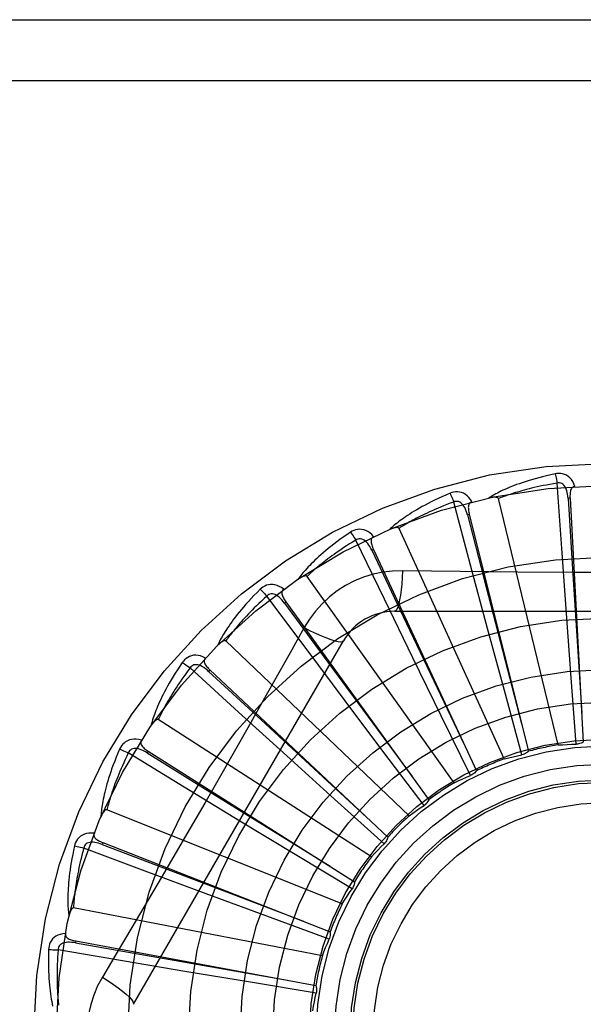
# Model space of a CAD drawing. Header units: inches. Extents: x 0 to 262, y 0 to 169.
# Tile 86 of 256: x 113.633 to 113.911, y 54.115 to 54.601. Entities that reach past the tile are written whole.
import ezdxf

# ---------------------------------------------------------------- set-up
doc = ezdxf.new("R2010")
doc.units = ezdxf.units.IN
doc.header["$LTSCALE"] = 14.3846153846
doc.header["$MEASUREMENT"] = 0
doc.linetypes.add('HIDDEN', pattern=[0.2, 0.1, -0.1])
doc.layers.add('RIGHTHAND_DOOR_ASSEMBLY', color=7, linetype='CONTINUOUS')

msp = doc.modelspace()

# ---------------------------------------------------------------- linework, layer by layer
at = {"layer": 'RIGHTHAND_DOOR_ASSEMBLY', "color": 8, "linetype": 'HIDDEN'}
for p, q in [((113.437416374, 54.6005363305), (114.499416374, 54.6005363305)), ((113.437416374, 54.5705363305), (114.529416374, 54.5705363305)), ((113.899869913, 54.33985910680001), (113.8976088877, 54.37207599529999)), ((113.8549581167, 54.3315511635), (113.8466408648, 54.362757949)), ((113.8981226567, 54.2429752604), (113.8686601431, 54.3644213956)), ((113.9039934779, 54.3645874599), (113.9030353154, 54.3645348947)), ((113.9039934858, 54.3645873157), (113.9105304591, 54.2444131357)), ((113.8543272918, 54.3566130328), (113.8533963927, 54.3563800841)), ((113.8543273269, 54.35661289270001), (113.8834892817, 54.2398475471)), ((113.8715778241, 54.23608746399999), (113.8196639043, 54.34976309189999)), ((113.8124302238, 54.31489374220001), (113.7983573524, 54.3439625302)), ((113.8070678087, 54.3393833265), (113.806197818, 54.3389784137)), ((113.8070678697, 54.33938319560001), (113.8578008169, 54.23024688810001)), ((113.9021825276, 54.3077561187), (113.899869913, 54.33985910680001)), ((113.8633044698, 54.3004659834), (113.8549581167, 54.3315511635)), ((113.9067262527, 54.3280816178), (113.8782565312, 54.32823873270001)), ((113.8468162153, 54.2243004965), (113.7743271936, 54.3260970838)), ((113.7738233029, 54.29048888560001), (113.7545034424, 54.3163690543)), ((113.7639231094, 54.3135210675), (113.7631454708, 54.31295882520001)), ((113.763923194, 54.3135209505), (113.8343935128, 54.2159581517)), ((113.8265086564, 54.2859498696), (113.8124302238, 54.31489374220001)), ((113.8174744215, 54.3088697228), (114.0243583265, 54.3088697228)), ((113.9045290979, 54.2760494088), (113.9021825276, 54.3077561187)), ((113.7728850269, 54.3008471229), (113.7659820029, 54.2884719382)), ((113.8716091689, 54.2697763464), (113.8633044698, 54.3004659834)), ((113.6887733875, 54.115119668), (113.7922153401, 54.2942863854)), ((113.8247327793, 54.2080403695), (113.7342885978, 54.29427872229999)), ((113.7931249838, 54.2647324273), (113.7738233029, 54.29048888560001)), ((113.8404713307, 54.25738650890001), (113.8265086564, 54.2859498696)), ((113.7405327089, 54.2592186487), (113.7166641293, 54.2809748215)), ((113.7264525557, 54.27996098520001), (113.7257953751, 54.2792617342)), ((113.7264526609, 54.2799608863), (113.8141133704, 54.1974977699)), ((113.9070094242, 54.2433487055), (113.9045290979, 54.2760494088)), ((113.8802333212, 54.23813599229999), (113.8716091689, 54.2697763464)), ((113.812240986, 54.2393276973), (113.7931249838, 54.2647324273)), ((113.806125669, 54.18789476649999), (113.7009952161, 54.255458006)), ((113.7643600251, 54.2375805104), (113.7405327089, 54.2592186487)), ((113.8549276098, 54.2279500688), (113.8404713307, 54.25738650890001)), ((113.7137616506, 54.2222132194), (113.6862070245, 54.23905907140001)), ((113.6960104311, 54.2399160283), (113.6954974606, 54.2391050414)), ((113.6960105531, 54.2399159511), (113.7976933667, 54.17553294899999)), ((113.787938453, 54.2162526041), (113.7643600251, 54.2375805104)), ((113.8320069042, 54.2131590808), (113.812240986, 54.2393276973)), ((113.7412534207, 54.2054754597), (113.7137616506, 54.2222132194)), ((113.8122996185, 54.1942976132), (113.787938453, 54.2162526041)), ((113.7916673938, 54.164591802), (113.6756503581, 54.2110380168)), ((113.716761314, 54.2020199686), (113.7023903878, 54.177443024)), ((113.7684420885, 54.1889952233), (113.7412534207, 54.2054754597)), ((113.6944777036, 54.1808100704), (113.6642329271, 54.1921367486)), ((113.6736969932, 54.194833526), (113.6733467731, 54.19394011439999)), ((113.6736971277, 54.1948334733), (113.7857269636, 54.1508575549)), ((113.7965180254, 54.1720473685), (113.7684420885, 54.1889952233)), ((113.7246403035, 54.1695776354), (113.6944777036, 54.1808100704)), ((113.7544565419, 54.1585407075), (113.7246403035, 54.1695776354)), ((113.7818805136, 54.1389737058), (113.6591700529, 54.16262420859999)), ((113.7852325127, 54.14721252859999), (113.7544565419, 54.1585407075)), ((113.6603187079, 54.1463428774), (113.660143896, 54.1453993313)), ((113.6603188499, 54.14634285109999), (113.7786466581, 54.1243634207)), ((113.6833778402, 54.1365056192), (113.6515360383, 54.141903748)), ((113.715121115, 54.1311844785), (113.6833778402, 54.1365056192)), ((113.7464872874, 54.1259897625), (113.715121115, 54.1311844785)), ((113.7788509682, 54.12069068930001), (113.7464872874, 54.1259897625))]:
    msp.add_line(p, q, dxfattribs=at)
for points in [[(113.8966659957, 54.3766529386), (113.8944868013, 54.3761850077), (113.8924071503, 54.3757084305), (113.8904286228, 54.37522657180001), (113.8885448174, 54.3747403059), (113.8867512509, 54.37425053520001), (113.885043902, 54.3737587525), (113.8834185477, 54.3732658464), (113.881871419, 54.3727732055), (113.880398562, 54.37228173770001), (113.8789963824, 54.3717927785), (113.8776611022, 54.3713072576), (113.8763893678, 54.3708265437), (113.8751772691, 54.37035219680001), (113.8740227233, 54.3698839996), (113.8729228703, 54.3694222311), (113.8718763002, 54.3689662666), (113.8708813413, 54.3685152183), (113.8699361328, 54.3680694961), (113.8690390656, 54.3676287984), (113.8681878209, 54.3671939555), (113.867380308, 54.3667653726), (113.8666142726, 54.36634376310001), (113.8658874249, 54.3659303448), (113.8651978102, 54.3655238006), (113.8645425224, 54.3651227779), (113.8639222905, 54.3647282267)], [(113.9064116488, 54.3704164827), (113.9059238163, 54.37168414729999), (113.9053524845, 54.3728110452), (113.904694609, 54.37380494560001), (113.903957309, 54.3746561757), (113.903143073, 54.3753647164), (113.902263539, 54.37592968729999), (113.9013206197, 54.3763500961), (113.9003470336, 54.3766371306), (113.8993675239, 54.3767910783), (113.8984095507, 54.3768361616), (113.8975131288, 54.37679129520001), (113.8966659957, 54.3766529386)], [(113.8966659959, 54.3766529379), (113.8968191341, 54.3760523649), (113.8969791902, 54.3753636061), (113.8971405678, 54.3746101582), (113.8973012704, 54.3738012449), (113.8974592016, 54.3729463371), (113.8976086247, 54.3720759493)], [(113.8976088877, 54.37207599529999), (113.8957847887, 54.371765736), (113.8940365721, 54.3714525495), (113.8923658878, 54.3711360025), (113.8907677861, 54.37081739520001), (113.8892388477, 54.3704976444), (113.8877761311, 54.3701774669), (113.8863764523, 54.3698576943), (113.8850371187, 54.3695388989), (113.8837551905, 54.3692217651), (113.8825282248, 54.36890678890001), (113.8813535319, 54.36859453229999), (113.8802289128, 54.3682854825), (113.8791519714, 54.36798020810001), (113.8781206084, 54.36767902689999), (113.8771325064, 54.3673824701), (113.8761859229, 54.3670904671), (113.8752787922, 54.3668031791), (113.8744097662, 54.3665204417), (113.8735772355, 54.3662421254), (113.872779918, 54.3659682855), (113.8720164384, 54.36569890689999), (113.8712854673, 54.3654340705), (113.8705856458, 54.3651738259), (113.8699156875, 54.3649182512), (113.8692736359, 54.3646674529), (113.8686601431, 54.3644213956)], [(113.903033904, 54.3645344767), (113.9029468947, 54.36556862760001), (113.9028165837, 54.3665427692), (113.9026397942, 54.36745903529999), (113.9024149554, 54.3683136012), (113.9021375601, 54.3691051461), (113.9018077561, 54.3698266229), (113.9014262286, 54.3704756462), (113.9009909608, 54.3710345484), (113.9005018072, 54.371484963), (113.8999644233, 54.37182616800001), (113.8993821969, 54.37205010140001), (113.8987800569, 54.3721635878), (113.8981869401, 54.3721718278), (113.8976045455, 54.37207565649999)], [(113.84484882, 54.3670737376), (113.842797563, 54.3662018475), (113.8408456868, 54.36534030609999), (113.8389941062, 54.3644927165), (113.8372363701, 54.3636587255), (113.8355679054, 54.3628383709), (113.8339844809, 54.3620323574), (113.832481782, 54.3612407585), (113.8310558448, 54.3604642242), (113.8297026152, 54.3597028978), (113.8284183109, 54.3589574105), (113.8271990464, 54.3582279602), (113.8260412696, 54.35751525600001), (113.8249408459, 54.3568200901), (113.8238957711, 54.3561418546), (113.8229031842, 54.35548028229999), (113.8219618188, 54.354834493), (113.8210702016, 54.3542032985), (113.8202264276, 54.3535867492), (113.8194289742, 54.3529842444), (113.8186754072, 54.3523961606), (113.817963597, 54.3518224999), (113.817291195, 54.3512635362), (113.8166557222, 54.3507200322), (113.8160555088, 54.3501903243), (113.8154879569, 54.3496725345), (113.8149536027, 54.3491677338)], [(113.8555986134, 54.3627943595), (113.8548796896, 54.3639467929), (113.8541054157, 54.364945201), (113.8532713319, 54.36579663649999), (113.8523862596, 54.3664929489), (113.8514526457, 54.3670345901), (113.8504820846, 54.3674228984), (113.8494766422, 54.3676572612), (113.8484663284, 54.3677548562), (113.8474753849, 54.3677206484), (113.8465261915, 54.36758361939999), (113.8456544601, 54.36736991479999), (113.84484882, 54.3670737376)], [(113.8448488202, 54.3670737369), (113.8451128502, 54.36651299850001), (113.8454003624, 54.3658669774), (113.8457014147, 54.3651576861), (113.846012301, 54.3643938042), (113.8463291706, 54.36358423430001), (113.8466406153, 54.3627578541)], [(113.9064149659, 54.370416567), (113.9059583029, 54.37034668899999), (113.9055519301, 54.37020119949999), (113.9051952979, 54.3699748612), (113.9048900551, 54.36968338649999), (113.9046403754, 54.3693402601), (113.9044381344, 54.3689469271), (113.9042778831, 54.3685071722), (113.9041557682, 54.368027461), (113.904067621, 54.3675140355), (113.9040089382, 54.3669713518), (113.9039744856, 54.366405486), (113.9039622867, 54.36581782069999), (113.9039681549, 54.3652121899), (113.9039934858, 54.3645873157)], [(113.8466408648, 54.362757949), (113.8449084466, 54.3621080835), (113.8432510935, 54.3614697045), (113.8416705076, 54.3608426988), (113.8401615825, 54.3602274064), (113.8387207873, 54.35962408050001), (113.8373450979, 54.3590328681), (113.8360312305, 54.3584539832), (113.8347764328, 54.3578874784), (113.8335776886, 54.357333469), (113.8324325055, 54.3567919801), (113.8313381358, 54.3562630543), (113.830292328, 54.3557467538), (113.829292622, 54.3552431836), (113.8283368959, 54.35475225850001), (113.8274227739, 54.3542740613), (113.8265485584, 54.353808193), (113.8257121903, 54.3533544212), (113.8249123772, 54.3529123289), (113.8241475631, 54.3524814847), (113.8234164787, 54.3520617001), (113.8227177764, 54.3516527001), (113.8220501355, 54.35125431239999), (113.8214122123, 54.3508663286), (113.8208027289, 54.3504885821), (113.8202197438, 54.350120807), (113.8196639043, 54.34976309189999)], [(113.8533950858, 54.3563794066), (113.8531139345, 54.35737840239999), (113.852801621, 54.35831027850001), (113.8524546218, 54.3591765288), (113.8520721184, 54.3599731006), (113.8516499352, 54.3606978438), (113.8511895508, 54.36134386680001), (113.8506920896, 54.3619089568), (113.8501589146, 54.362375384), (113.8495933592, 54.3627250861), (113.849001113, 54.3629584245), (113.8483870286, 54.36306812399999), (113.8477742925, 54.3630656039), (113.8471903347, 54.3629614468), (113.8466366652, 54.3627567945)], [(113.8556025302, 54.3627953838), (113.855166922, 54.3626401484), (113.8547951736, 54.36242026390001), (113.8544877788, 54.3621305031), (113.8542432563, 54.36178654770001), (113.8540630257, 54.3614023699), (113.8539388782, 54.3609778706), (113.8538647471, 54.3605157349), (113.8538356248, 54.36002158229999), (113.853846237, 54.3595007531), (113.8538913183, 54.3589567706), (113.8539645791, 54.3583946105), (113.854063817, 54.3578152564), (113.8541841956, 54.3572216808), (113.8543273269, 54.35661289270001)], [(113.8686601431, 54.3644213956), (113.8685884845, 54.3645788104), (113.8684832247, 54.3647108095), (113.8683408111, 54.3648156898), (113.8681719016, 54.3648985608), (113.8679852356, 54.3649632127), (113.8677830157, 54.365011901), (113.8675706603, 54.36504774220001), (113.8673472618, 54.36507194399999), (113.8671134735, 54.3650866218), (113.8668700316, 54.3650921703), (113.8666177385, 54.3650895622), (113.8663570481, 54.3650791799), (113.866089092, 54.36506175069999), (113.8658126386, 54.3650372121), (113.8655272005, 54.3650058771), (113.8652316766, 54.36496734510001), (113.8649251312, 54.3649216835), (113.8646065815, 54.3648678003), (113.8642745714, 54.3648044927), (113.8639295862, 54.3647321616)], [(113.9030353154, 54.3645348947), (113.9050643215, 54.3323295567), (113.9097775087, 54.2585945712)], [(113.8533963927, 54.3563800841), (113.8614836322, 54.3251407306), (113.8800660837, 54.25363020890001)], [(113.7957809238, 54.3478611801), (113.793931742, 54.3466168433), (113.7921781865, 54.34540147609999), (113.7905204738, 54.3442187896), (113.7889523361, 54.3430672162), (113.7874692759, 54.3419459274), (113.786067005, 54.3408548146), (113.7847412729, 54.3397931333), (113.7834880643, 54.3387607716), (113.7823033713, 54.337757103), (113.7811833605, 54.33678203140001), (113.780124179, 54.3358350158), (113.7791222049, 54.3349160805), (113.7781732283, 54.3340252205), (113.7772753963, 54.33316146), (113.7764259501, 54.33232399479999), (113.7756238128, 54.3315117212), (113.7748677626, 54.33072319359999), (113.7741559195, 54.3299581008), (113.7734869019, 54.329215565), (113.7728582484, 54.3284954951), (113.7722678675, 54.3277974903), (113.7717134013, 54.3271213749), (113.7711922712, 54.3264674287), (113.7707031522, 54.3258337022), (113.7702438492, 54.3252178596), (113.7698146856, 54.3246210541)], [(113.8071463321, 54.3456935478), (113.8062223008, 54.346689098), (113.805273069, 54.3475229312), (113.804292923, 54.3482011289), (113.8032920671, 54.3487173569), (113.8022728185, 54.3490725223), (113.8012463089, 54.34927013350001), (113.8002146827, 54.3493099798), (113.7992041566, 54.349214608), (113.7982375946, 54.3489934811), (113.7973314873, 54.3486792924), (113.7965159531, 54.3483044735), (113.7957809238, 54.3478611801)], [(113.7957809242, 54.3478611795), (113.7961463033, 54.3473605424), (113.79655088, 54.3467806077), (113.7969807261, 54.34614110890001), (113.79743056, 54.3454498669), (113.7978949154, 54.3447148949), (113.7983571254, 54.3439623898)], [(113.8196639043, 54.34976309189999), (113.8195637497, 54.34990410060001), (113.8194354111, 54.3500137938), (113.8192757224, 54.3500898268), (113.8190941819, 54.3501392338), (113.8188986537, 54.35016739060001), (113.8186908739, 54.3501769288), (113.818475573, 54.3501719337), (113.8182516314, 54.3501534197), (113.8180192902, 54.3501235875), (113.8177791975, 54.3500829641), (113.8175319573, 54.3500326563), (113.8172779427, 54.3499731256), (113.8170181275, 54.3499053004), (113.8167513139, 54.3498288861), (113.8164769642, 54.3497440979), (113.8161940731, 54.3496503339), (113.81590178, 54.34954751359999), (113.8155991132, 54.349434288), (113.815284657, 54.3493091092), (113.8149588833, 54.349172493)], [(113.7983573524, 54.3439625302), (113.7967792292, 54.3429965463), (113.7952726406, 54.3420560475), (113.7938392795, 54.34114124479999), (113.7924740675, 54.3402515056), (113.7911734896, 54.33938641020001), (113.7899345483, 54.3385455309), (113.7887539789, 54.3377284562), (113.7876290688, 54.3369347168), (113.7865568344, 54.3361638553), (113.7855348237, 54.3354154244), (113.7845603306, 54.3346889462), (113.7836311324, 54.3339840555), (113.7827447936, 54.3333003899), (113.781899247, 54.3326374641), (113.7810921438, 54.3319949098), (113.7803218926, 54.331372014), (113.7795865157, 54.3307681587), (113.7788848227, 54.3301826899), (113.7782153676, 54.3296148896), (113.7775769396, 54.3290643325), (113.7769682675, 54.3285304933), (113.7763880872, 54.32801295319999), (113.7758351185, 54.327511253), (113.7753081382, 54.32702498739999), (113.7748052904, 54.32655352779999), (113.7743271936, 54.3260970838)], [(113.806196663, 54.3389775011), (113.8057315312, 54.33990523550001), (113.8052485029, 54.34076116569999), (113.8047438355, 54.3415460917), (113.8042174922, 54.3422558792), (113.8036657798, 54.3428876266), (113.8030914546, 54.3434348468), (113.8024960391, 54.3438955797), (113.8018842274, 54.344252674), (113.8012627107, 54.3444890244), (113.8006370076, 54.3446060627), (113.8000132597, 54.3445975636), (113.7994120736, 54.3444791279), (113.7988583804, 54.3442663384), (113.7983534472, 54.34396060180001)], [(113.807149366, 54.3456948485), (113.8067513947, 54.345460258), (113.8064282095, 54.3451741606), (113.806181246, 54.3448314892), (113.8060061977, 54.3444474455), (113.8059019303, 54.3440361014), (113.8058603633, 54.3435957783), (113.8058750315, 54.3431279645), (113.8059399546, 54.3426372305), (113.8060489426, 54.3421278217), (113.8061961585, 54.3416022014), (113.8063744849, 54.341064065), (113.8065815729, 54.34051396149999), (113.806812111, 54.3399538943), (113.8070678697, 54.33938319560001)], [(113.806197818, 54.3389784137), (113.8200509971, 54.3098341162), (113.8518310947, 54.2431326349)], [(113.8214578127, 54.3288906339), (113.8165235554, 54.3287405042), (113.8116562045, 54.3281563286), (113.8068707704, 54.3271406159), (113.8022004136, 54.3257022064), (113.7976692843, 54.3238486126), (113.7933199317, 54.3215957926), (113.7891914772, 54.31895793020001), (113.7853148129, 54.3159611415), (113.7817233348, 54.3126343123), (113.7784392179, 54.30899292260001), (113.7754901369, 54.3050597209), (113.7728850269, 54.3008471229)], [(113.8214578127, 54.3288906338), (113.8212622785, 54.3255052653), (113.8210083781, 54.3223213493), (113.8207056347, 54.31943851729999), (113.8203553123, 54.3168390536), (113.8199574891, 54.3145281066), (113.8195175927, 54.3125658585), (113.819041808, 54.3109841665), (113.8185372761, 54.3098214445), (113.8180097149, 54.3091094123), (113.8174744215, 54.3088697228)], [(113.8782565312, 54.32823873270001), (113.8498367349, 54.3285175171), (113.8356773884, 54.32868113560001), (113.8214578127, 54.3288906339)], [(113.9636639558, 54.32824434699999), (113.9352048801, 54.3280846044), (113.9209661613, 54.3280678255), (113.9067262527, 54.3280816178)], [(113.7743271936, 54.3260970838), (113.7742021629, 54.3262165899), (113.774055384, 54.3263000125), (113.7738841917, 54.3263444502), (113.7736965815, 54.3263586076), (113.773499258, 54.3263492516), (113.773293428, 54.32631929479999), (113.7730829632, 54.326273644), (113.7728665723, 54.3262130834), (113.7726440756, 54.3261398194), (113.7724160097, 54.3260544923), (113.7721827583, 54.3259583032), (113.7719446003, 54.3258517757), (113.7717023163, 54.3257360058), (113.7714547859, 54.3256104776), (113.7712014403, 54.3254753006), (113.7709414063, 54.3253296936), (113.7706691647, 54.3251702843), (113.7703980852, 54.325004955), (113.770141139, 54.3248413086), (113.7698940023, 54.3246768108)], [(113.7512357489, 54.3197096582), (113.7496554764, 54.3181378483), (113.7481636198, 54.3166125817), (113.746759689, 54.3151375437), (113.7454378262, 54.3137100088), (113.7441937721, 54.3123283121), (113.7430233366, 54.3109915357), (113.7419224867, 54.3096981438), (113.740887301, 54.308447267), (113.7399139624, 54.3072375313), (113.7389987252, 54.3060681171), (113.7381379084, 54.30493776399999), (113.7373279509, 54.3038458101), (113.7365647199, 54.3027914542), (113.7358465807, 54.3017733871), (113.7351709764, 54.3007902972), (113.7345370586, 54.299840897), (113.733943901, 54.2989235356), (113.7333897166, 54.29803755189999), (113.7328733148, 54.2971818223), (113.732392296, 54.2963557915), (113.7319446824, 54.2955586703), (113.7315281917, 54.2947898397), (113.7311402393, 54.2940490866), (113.7307798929, 54.293334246), (113.730445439, 54.2926426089), (113.7301369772, 54.2919753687)], [(113.7628059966, 54.3197321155), (113.7617102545, 54.3205348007), (113.7606203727, 54.3211739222), (113.7595295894, 54.3216543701), (113.7584491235, 54.321971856), (113.7573810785, 54.32212770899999), (113.7563357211, 54.3221274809), (113.7553151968, 54.3219713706), (113.7543409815, 54.32168647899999), (113.753433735, 54.32128642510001), (113.7526034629, 54.3208064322), (113.7518736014, 54.3202840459), (113.7512357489, 54.3197096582)], [(113.7512357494, 54.3197096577), (113.7516892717, 54.3192872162), (113.7521962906, 54.3187943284), (113.7527393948, 54.318247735), (113.753311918, 54.3176541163), (113.7539069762, 54.317020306), (113.7545032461, 54.3163688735)], [(113.7628091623, 54.3197344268), (113.7624625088, 54.3194284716), (113.762199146, 54.3190862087), (113.7620214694, 54.318702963), (113.7619222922, 54.31829276), (113.7618977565, 54.3178691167), (113.7619402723, 54.3174288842), (113.7620432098, 54.3169723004), (113.7621998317, 54.31650272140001), (113.7624032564, 54.3160231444), (113.7626472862, 54.31553488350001), (113.762924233, 54.3150402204), (113.7632316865, 54.3145392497), (113.7635640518, 54.3140329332), (113.763923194, 54.3135209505)], [(113.7545034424, 54.3163690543), (113.7531366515, 54.31512186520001), (113.7518352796, 54.3139132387), (113.7506009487, 54.3127437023), (113.7494287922, 54.3116116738), (113.7483154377, 54.3105160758), (113.7472580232, 54.3094559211), (113.7462534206, 54.3084301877), (113.7452990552, 54.3074379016), (113.7443920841, 54.3064780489), (113.7435301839, 54.3055497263), (113.742710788, 54.3046519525), (113.7419317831, 54.3037839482), (113.7411908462, 54.3029448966), (113.7404860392, 54.30213392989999), (113.7398151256, 54.3013502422), (113.7391766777, 54.3005928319), (113.7385688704, 54.29986071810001), (113.7379906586, 54.2991530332), (113.7374407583, 54.2984687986), (113.7369180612, 54.2978073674), (113.7364214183, 54.2971679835), (113.7359496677, 54.2965499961), (113.7355016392, 54.29595271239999), (113.7350762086, 54.2953755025), (113.7346716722, 54.2948173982), (113.7342885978, 54.29427872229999)], [(113.7631445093, 54.3129577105), (113.7625122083, 54.3137806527), (113.761875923, 54.31452970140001), (113.7612318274, 54.31520493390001), (113.7605806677, 54.3158022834), (113.7599193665, 54.3163182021), (113.7592518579, 54.3167468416), (113.7585800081, 54.3170865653), (113.7579116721, 54.3173214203), (113.7572566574, 54.3174358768), (113.7566201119, 54.317432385), (113.7560092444, 54.3173059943), (113.7554413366, 54.3170759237), (113.7549379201, 54.3167621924), (113.7544999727, 54.3163664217)], [(113.7631454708, 54.31295882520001), (113.7822638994, 54.2869629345), (113.8260930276, 54.2274812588)], [(113.772883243, 54.3008480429), (113.7759139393, 54.29932410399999), (113.7787989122, 54.2979517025), (113.7814469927, 54.2967724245), (113.7838732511, 54.2957761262), (113.7860735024, 54.29496517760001), (113.7879928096, 54.2943650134), (113.7896005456, 54.293986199), (113.7908596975, 54.2938417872), (113.7917399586, 54.2939426), (113.7922151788, 54.2942861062)], [(113.7342885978, 54.29427872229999), (113.7341432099, 54.2943724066), (113.7339832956, 54.2944265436), (113.7338067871, 54.29443777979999), (113.7336198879, 54.29441617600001), (113.7334279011, 54.29436964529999), (113.73323146, 54.2943012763), (113.733033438, 54.2942166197), (113.7328324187, 54.2941162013), (113.7326278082, 54.2940021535), (113.732420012, 54.2938752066), (113.7322091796, 54.2937366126), (113.731995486, 54.29358693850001), (113.7317794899, 54.2934274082), (113.7315601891, 54.293257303), (113.7313370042, 54.2930766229), (113.7311092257, 54.2928844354), (113.7308759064, 54.2926801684), (113.7306371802, 54.2924627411), (113.7303928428, 54.2922307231), (113.7301429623, 54.2919845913)], [(113.724180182, 54.2858483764), (113.7229523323, 54.2864291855), (113.7217611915, 54.2868504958), (113.7205991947, 54.2871158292), (113.7194781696, 54.28722309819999), (113.7183999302, 54.287174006), (113.717373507, 54.28697594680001), (113.7164009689, 54.2866295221), (113.715498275, 54.2861654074), (113.7146831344, 54.2856008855), (113.7139587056, 54.2849724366), (113.7133408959, 54.2843213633), (113.7128232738, 54.2836366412)], [(113.7241827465, 54.2858510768), (113.7239003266, 54.2854851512), (113.7237065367, 54.2850992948), (113.7236046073, 54.2846893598), (113.7235848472, 54.2842677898), (113.7236409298, 54.2838471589), (113.7237659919, 54.2834229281), (113.7239534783, 54.2829940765), (113.7241961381, 54.2825626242), (113.7244866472, 54.2821302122), (113.7248186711, 54.28169695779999), (113.7251842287, 54.28126364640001), (113.7255809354, 54.28082991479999), (113.7260031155, 54.2803956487), (113.7264526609, 54.2799608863)], [(113.7659820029, 54.2884719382), (113.7520823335, 54.2637826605), (113.745089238, 54.2514108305)], [(113.7128232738, 54.2836366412), (113.711569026, 54.2817941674), (113.7103927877, 54.2800141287), (113.7092933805, 54.2783000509), (113.7082655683, 54.2766481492), (113.7073054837, 54.2750559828), (113.7064091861, 54.2735218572), (113.705573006, 54.27204350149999), (113.7047932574, 54.2706193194), (113.7040664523, 54.2692472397), (113.7033890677, 54.2679257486), (113.7027577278, 54.2666529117), (113.7021690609, 54.2654274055), (113.7016191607, 54.26424766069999), (113.7011066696, 54.2631120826), (113.7006293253, 54.2620188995), (113.7001865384, 54.2609666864), (113.6997777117, 54.2599536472), (113.6994012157, 54.25897879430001), (113.6990560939, 54.2580407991), (113.6987400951, 54.2571386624), (113.6984514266, 54.2562712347), (113.6981879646, 54.2554374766), (113.6979472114, 54.25463668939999), (113.6977286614, 54.2538665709), (113.6975311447, 54.2531241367), (113.6973545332, 54.2524105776)], [(113.7166641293, 54.2809748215), (113.7155580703, 54.2794915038), (113.7145089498, 54.2780584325), (113.7135182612, 54.2766764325), (113.7125815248, 54.2753430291), (113.7116956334, 54.2740565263), (113.7108579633, 54.2728154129), (113.7100656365, 54.2716180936), (113.7093163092, 54.2704631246), (113.7086073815, 54.2693489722), (113.7079367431, 54.26827431), (113.7073020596, 54.2672376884), (113.7067014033, 54.2662379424), (113.7061326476, 54.2652738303), (113.7055940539, 54.2643441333), (113.7050835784, 54.2634476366), (113.7046000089, 54.2625830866), (113.704141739, 54.2617491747), (113.7037079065, 54.26094485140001), (113.7032974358, 54.2601689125), (113.7029093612, 54.2594205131), (113.7025426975, 54.2586986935), (113.7021964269, 54.2580025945), (113.7018695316, 54.2573313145), (113.7015610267, 54.25668402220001), (113.7012694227, 54.2560594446), (113.7009952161, 54.255458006)], [(113.7128232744, 54.2836366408), (113.7133485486, 54.2833076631), (113.7139396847, 54.2829196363), (113.7145764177, 54.2824857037), (113.7152509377, 54.2820111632), (113.7159551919, 54.2815014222), (113.7166639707, 54.2809746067)], [(113.7257946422, 54.2792604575), (113.7250180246, 54.2799488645), (113.7242514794, 54.2805639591), (113.7234912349, 54.2811050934), (113.7227387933, 54.2815684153), (113.7219918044, 54.28194985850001), (113.721255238, 54.2822444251), (113.7205312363, 54.2824508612), (113.7198305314, 54.2825549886), (113.7191656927, 54.2825434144), (113.7185413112, 54.28241951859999), (113.7179654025, 54.2821798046), (113.7174512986, 54.28184641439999), (113.7170163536, 54.2814430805), (113.7166612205, 54.2809715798)], [(113.7257953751, 54.2792617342), (113.7494880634, 54.2573538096), (113.8037821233, 54.2072417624)], [(113.7009952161, 54.2554580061), (113.7008347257, 54.2555224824), (113.7006674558, 54.2555453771), (113.7004920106, 54.2555230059), (113.7003125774, 54.2554664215), (113.700132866, 54.255384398), (113.6999529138, 54.2552800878), (113.6997744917, 54.2551594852), (113.6995961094, 54.2550228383), (113.6994167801, 54.2548721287), (113.699236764, 54.2547081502), (113.6990559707, 54.2545321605), (113.6988744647, 54.2543447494), (113.6986925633, 54.2541472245), (113.6985094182, 54.2539386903), (113.6983244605, 54.25371903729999), (113.6981371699, 54.2534872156), (113.6979436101, 54.2532379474), (113.6977534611, 54.2529838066), (113.6975761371, 54.2527369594), (113.6974085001, 54.2524933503)], [(113.745089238, 54.2514108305), (113.7309980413, 54.2266846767), (113.7238932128, 54.2143451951), (113.716761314, 54.2020199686)], [(113.692664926, 54.2452669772), (113.6913493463, 54.24560491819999), (113.6900999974, 54.24579319), (113.6889087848, 54.2458338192), (113.6877877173, 54.2457269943), (113.6867382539, 54.245474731), (113.6857678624, 54.2450859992), (113.6848784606, 54.2445617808), (113.6840799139, 54.2439352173), (113.6833863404, 54.24322663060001), (113.6827939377, 54.2424724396), (113.6823105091, 54.2417162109), (113.6819318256, 54.2409459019)], [(113.6819318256, 54.2409459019), (113.6810489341, 54.238899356), (113.6802308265, 54.2369288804), (113.6794756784, 54.23503771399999), (113.6787790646, 54.2332211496), (113.6781376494, 54.23147605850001), (113.6775478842, 54.2298000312), (113.6770065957, 54.2281901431), (113.6765104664, 54.2266441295), (113.6760564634, 54.2251592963), (113.6756414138, 54.2237334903), (113.675262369, 54.2223641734), (113.6749162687, 54.22104940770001), (113.674599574, 54.2197869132), (113.6743112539, 54.2185748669), (113.6740494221, 54.2174111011), (113.6738137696, 54.21629410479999), (113.6736040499, 54.2152220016), (113.6734188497, 54.21419351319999), (113.6732574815, 54.2132071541), (113.6731179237, 54.21226151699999), (113.6729986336, 54.21135513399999), (113.6728977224, 54.21048658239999), (113.6728128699, 54.2096547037), (113.6727440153, 54.2088571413), (113.6726905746, 54.2080907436), (113.6726521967, 54.2073566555)], [(113.6819318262, 54.2409459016), (113.6825098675, 54.2407222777), (113.6831637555, 54.2404531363), (113.6838711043, 54.240147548), (113.6846232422, 54.23980923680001), (113.6854112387, 54.2394419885), (113.6862069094, 54.2390588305)], [(113.6954969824, 54.23910364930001), (113.6946041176, 54.23963263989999), (113.6937350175, 54.2400915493), (113.6928861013, 54.2404790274), (113.692059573, 54.2407915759), (113.6912538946, 54.2410247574), (113.6904748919, 54.2411746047), (113.6897249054, 54.241240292), (113.689017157, 54.2412099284), (113.6883665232, 54.2410727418), (113.6877768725, 54.24083292), (113.6872567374, 54.2404885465), (113.6868150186, 54.2400638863), (113.686464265, 54.23958552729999), (113.6862047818, 54.2390553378)], [(113.6926667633, 54.2452696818), (113.6924588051, 54.2448571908), (113.6923416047, 54.2444417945), (113.6923191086, 54.2440200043), (113.6923794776, 54.24360228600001), (113.6925141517, 54.2431998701), (113.69271724, 54.2428069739), (113.6929824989, 54.2424213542), (113.6933024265, 54.2420436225), (113.6936695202, 54.241674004), (113.6940775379, 54.2413114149), (113.6945184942, 54.2409551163), (113.6949901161, 54.24060429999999), (113.6954868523, 54.2402577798), (113.6960105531, 54.2399159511)], [(113.8981226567, 54.2429752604), (113.9003460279, 54.243119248), (113.9025682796, 54.2432294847), (113.9047894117, 54.2433059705), (113.9070094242, 54.2433487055)], [(113.9105304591, 54.2444131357), (113.909994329, 54.2440991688), (113.9094332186, 54.2438387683), (113.9088413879, 54.24363029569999), (113.90823376, 54.2434774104), (113.9076251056, 54.2433840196), (113.9070094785, 54.2433487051)], [(113.6862070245, 54.23905907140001), (113.6854016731, 54.2373932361), (113.6846427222, 54.235787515), (113.6839314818, 54.2342430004), (113.6832640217, 54.2327564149), (113.6826376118, 54.2313255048), (113.6820499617, 54.22994828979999), (113.6814985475, 54.2286226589), (113.6809813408, 54.2273467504), (113.6804960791, 54.2261185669), (113.6800409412, 54.224936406), (113.6796139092, 54.2237984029), (113.6792133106, 54.2227030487), (113.6788372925, 54.2216487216), (113.6784843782, 54.2206338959), (113.6781527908, 54.2196569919), (113.6778415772, 54.21871654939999), (113.6775494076, 54.2178109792), (113.6772756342, 54.21693908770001), (113.6770194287, 54.21609948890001), (113.6767800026, 54.2152911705), (113.6765565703, 54.2145130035), (113.6763482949, 54.2137639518), (113.6761543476, 54.2130429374), (113.6759739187, 54.2123489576), (113.6758057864, 54.2116804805), (113.6756503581, 54.2110380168)], [(113.6954974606, 54.2391050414), (113.7229080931, 54.2220768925), (113.7857047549, 54.1831456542)], [(113.8715778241, 54.23608746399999), (113.8737337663, 54.2366496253), (113.8758949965, 54.2371784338), (113.8780615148, 54.23767388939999), (113.8802333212, 54.23813599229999)], [(113.8834892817, 54.2398475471), (113.8830222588, 54.23943779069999), (113.8825205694, 54.2390759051), (113.8819788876, 54.2387591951), (113.8814111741, 54.2384940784), (113.8808311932, 54.2382871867), (113.8802333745, 54.2381360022)], [(113.8468162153, 54.2243004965), (113.8488268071, 54.2252605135), (113.8508489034, 54.2261887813), (113.8528825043, 54.2270852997), (113.8549276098, 54.2279500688)], [(113.8578008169, 54.23024688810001), (113.8574197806, 54.2297561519), (113.8569956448, 54.2293058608), (113.8565236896, 54.22889236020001), (113.8560164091, 54.2285245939), (113.8554860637, 54.2282116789), (113.8549276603, 54.2279500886)], [(113.8247327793, 54.2080403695), (113.8265253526, 54.2093635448), (113.8283352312, 54.2106577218), (113.8301624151, 54.2119229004), (113.8320069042, 54.2131590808)], [(113.8343935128, 54.2159581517), (113.8341122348, 54.215404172), (113.8337809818, 54.21488175), (113.833395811, 54.2143864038), (113.8329672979, 54.2139292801), (113.8325057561, 54.2135216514), (113.83200695, 54.2131591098)], [(113.6756503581, 54.2110380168), (113.6754805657, 54.211070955), (113.6753119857, 54.2110617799), (113.6751439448, 54.2110066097), (113.6749784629, 54.2109170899), (113.6748175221, 54.2108025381), (113.6746605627, 54.2106660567), (113.6745081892, 54.21051386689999), (113.6743588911, 54.2103459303), (113.6742113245, 54.21016400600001), (113.6740655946, 54.2099689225), (113.6739213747, 54.2097618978), (113.6737786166, 54.2095435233), (113.6736373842, 54.20931514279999), (113.6734970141, 54.2090757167), (113.6733569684, 54.2088250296), (113.6732169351, 54.2085619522), (113.6730763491, 54.208285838), (113.6729354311, 54.2079950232), (113.6727942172, 54.2076873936), (113.6726526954, 54.207363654)], [(113.6693992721, 54.1994546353), (113.6680435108, 54.1995374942), (113.6667811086, 54.19948592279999), (113.6656037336, 54.19930037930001), (113.664523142, 54.19898332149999), (113.6635403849, 54.1985370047), (113.6626610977, 54.1979716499), (113.6618869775, 54.1972885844), (113.6612214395, 54.19652221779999), (113.6606745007, 54.1956951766), (113.6602355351, 54.1948425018), (113.6599039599, 54.1940084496), (113.6596779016, 54.1931803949)], [(113.6694007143, 54.1994584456), (113.6692744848, 54.1990135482), (113.6692379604, 54.1985831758), (113.6692956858, 54.1981647), (113.669434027, 54.1977660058), (113.669642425, 54.1973963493), (113.6699161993, 54.197048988), (113.6702496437, 54.1967205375), (113.6706352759, 54.1964101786), (113.6710656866, 54.1961167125), (113.6715349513, 54.1958378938), (113.6720353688, 54.1955714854), (113.6725648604, 54.1953162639), (113.6731181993, 54.1950700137), (113.6736971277, 54.1948334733)], [(113.8141133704, 54.1974977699), (113.8139398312, 54.19689640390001), (113.8137137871, 54.1963208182), (113.8134336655, 54.1957683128), (113.8131031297, 54.1952445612), (113.8127257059, 54.19475525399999), (113.8122996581, 54.1942976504)], [(113.6596779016, 54.1931803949), (113.6591982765, 54.19100374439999), (113.6587678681, 54.1889140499), (113.6583842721, 54.1869141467), (113.6580440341, 54.1849985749), (113.6577444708, 54.1831636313), (113.6574825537, 54.18140627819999), (113.6572557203, 54.1797230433), (113.6570611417, 54.17811107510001), (113.6568963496, 54.1765671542), (113.6567586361, 54.17508856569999), (113.656645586, 54.17367225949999), (113.6565545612, 54.1723157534), (113.6564825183, 54.1710161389), (113.6564287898, 54.1697714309), (113.6563919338, 54.1685791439), (113.6563719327, 54.1674377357), (113.6563688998, 54.166345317), (113.6563816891, 54.1653003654), (113.6564099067, 54.1643012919), (113.6564518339, 54.16334633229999), (113.6565062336, 54.162433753), (113.6565715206, 54.1615617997), (113.6566456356, 54.1607288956), (113.6567289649, 54.15993271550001), (113.6568215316, 54.1591700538), (113.6569227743, 54.15844196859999)], [(113.6642329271, 54.1921367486), (113.6637573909, 54.1903486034), (113.6633160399, 54.1886282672), (113.6629099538, 54.186977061), (113.6625358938, 54.1853910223), (113.6621916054, 54.1838674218), (113.6618752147, 54.18240388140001), (113.6615846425, 54.1809978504), (113.6613182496, 54.17964711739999), (113.6610741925, 54.1783492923), (113.6608510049, 54.1771023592), (113.6606470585, 54.1759041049), (113.6604609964, 54.17475273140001), (113.6602913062, 54.1736462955), (113.6601368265, 54.1725830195), (113.6599961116, 54.1715610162), (113.6598685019, 54.1705786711), (113.6597529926, 54.16963417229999), (113.6596491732, 54.168726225), (113.6595564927, 54.1678533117), (113.6594743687, 54.16701428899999), (113.6594022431, 54.1662078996), (113.6593394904, 54.1654329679), (113.6592855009, 54.1646882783), (113.6592396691, 54.1639726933), (113.6592010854, 54.1632844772), (113.6591700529, 54.16262420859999)], [(113.6596779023, 54.1931803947), (113.6602878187, 54.193070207), (113.6609808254, 54.1929296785), (113.6617332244, 54.1927634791), (113.6625357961, 54.1925736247), (113.6633790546, 54.1923621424), (113.6642328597, 54.19213649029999)], [(113.673346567, 54.1939386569), (113.6723697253, 54.1942891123), (113.6714294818, 54.1945752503), (113.6705225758, 54.1947950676), (113.6696518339, 54.19494554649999), (113.6688165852, 54.19502203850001), (113.6680233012, 54.19502175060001), (113.6672744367, 54.194944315), (113.6665852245, 54.1947805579), (113.6659723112, 54.1945227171), (113.6654387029, 54.1941756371), (113.6649931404, 54.1937390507), (113.6646397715, 54.1932384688), (113.6643858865, 54.1927023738), (113.6642314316, 54.192132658)], [(113.6733467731, 54.19394011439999), (113.7034846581, 54.1824071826), (113.7725142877, 54.1560638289)], [(113.806125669, 54.18789476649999), (113.8076354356, 54.189533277), (113.8091676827, 54.1911465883), (113.8107224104, 54.1927347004), (113.8122996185, 54.1942976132)], [(113.7023903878, 54.177443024), (113.6879390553, 54.15297015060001), (113.6807176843, 54.14078960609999), (113.6734264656, 54.1285798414)], [(113.7976933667, 54.17553294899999), (113.7976381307, 54.1749141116), (113.7975247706, 54.1743059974), (113.797351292, 54.1737029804), (113.7971233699, 54.1731193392), (113.7968463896, 54.172569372), (113.7965180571, 54.1720474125)], [(113.7916673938, 54.164591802), (113.7928397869, 54.16648642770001), (113.7940390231, 54.168360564), (113.7952651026, 54.170214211), (113.7965180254, 54.1720473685)], [(113.6591700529, 54.16262420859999), (113.6589970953, 54.1626244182), (113.6588332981, 54.1625835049), (113.658678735, 54.16249752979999), (113.6585331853, 54.1623783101), (113.658396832, 54.1622353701), (113.6582685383, 54.1620716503), (113.6581477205, 54.16189337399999), (113.6580329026, 54.1617002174), (113.6579224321, 54.1614936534), (113.6578162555, 54.1612745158), (113.6577138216, 54.1610439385), (113.657614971, 54.16080249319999), (113.6575195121, 54.1605515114), (113.6574269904, 54.16028984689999), (113.6573369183, 54.1600171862), (113.6572492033, 54.1597323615), (113.6571634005, 54.1594345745), (113.6570800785, 54.1591224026), (113.65699971, 54.1587939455), (113.6569221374, 54.1584498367)], [(113.6552241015, 54.15006712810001), (113.6538771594, 54.1498919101), (113.6526473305, 54.1496023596), (113.6515263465, 54.1491973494), (113.6505252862, 54.1486815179), (113.6496447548, 54.1480572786), (113.6488883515, 54.1473357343), (113.6482574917, 54.1465185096), (113.6477490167, 54.1456400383), (113.6473684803, 54.1447244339), (113.6470988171, 54.1438040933), (113.6469310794, 54.1429223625), (113.6468658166, 54.14206649)], [(113.6552248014, 54.1500704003), (113.6551850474, 54.14961011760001), (113.6552306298, 54.1491808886), (113.6553665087, 54.1487809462), (113.6555778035, 54.1484155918), (113.6558523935, 54.1480920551), (113.6561869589, 54.1478027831), (113.6565765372, 54.1475433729), (113.6570139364, 54.147311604), (113.6574921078, 54.1471048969), (113.658005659, 54.1469199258), (113.6585474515, 54.14675303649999), (113.6591156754, 54.146602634), (113.6597056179, 54.146465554), (113.6603188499, 54.14634285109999)], [(113.7857269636, 54.1508575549), (113.7857898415, 54.1502394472), (113.7857936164, 54.149620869), (113.7857373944, 54.14899591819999), (113.785624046, 54.1483796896), (113.7854561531, 54.1477872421), (113.7852325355, 54.1472125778)], [(113.6601439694, 54.1453978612), (113.6591184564, 54.14555711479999), (113.6581410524, 54.14566013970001), (113.6572089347, 54.1457043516), (113.6563254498, 54.1456873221), (113.655490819, 54.14560436), (113.6547119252, 54.1454539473), (113.6539912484, 54.1452361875), (113.6533454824, 54.1449449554), (113.652792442, 54.14457577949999), (113.6523341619, 54.14413398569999), (113.6519792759, 54.14362096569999), (113.6517270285, 54.1430625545), (113.6515791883, 54.1424880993), (113.6515353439, 54.1418994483)], [(113.660143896, 54.1453993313), (113.691919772, 54.1397784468), (113.7646874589, 54.1269750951)], [(113.7818805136, 54.1389737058), (113.7826731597, 54.14105597), (113.7834960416, 54.1431231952), (113.7843491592, 54.1451753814), (113.7852325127, 54.14721252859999)], [(113.6468658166, 54.14206649), (113.6468090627, 54.1397653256), (113.6467861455, 54.1375621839), (113.6467940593, 54.13546021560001), (113.646829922, 54.1334510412), (113.6468914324, 54.1315269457), (113.6469759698, 54.1296887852), (113.6470811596, 54.1279364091), (113.6472047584, 54.1262648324), (113.6473447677, 54.1246702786), (113.6474992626, 54.12314880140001), (113.6476664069, 54.121696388), (113.6478449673, 54.120309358), (113.6480334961, 54.1189837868), (113.6482317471, 54.1177163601), (113.6484393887, 54.1165036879), (113.6486561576, 54.1153421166), (113.6488819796, 54.1142281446)], [(113.6468658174, 54.1420664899), (113.6474855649, 54.1420737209), (113.6481926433, 54.1420668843), (113.648962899, 54.1420460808), (113.6497868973, 54.142011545), (113.6506549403, 54.1419634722), (113.651536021, 54.1419034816)], [(113.6515360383, 54.141903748), (113.6514075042, 54.140057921), (113.6512997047, 54.1382851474), (113.65121345, 54.1365869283), (113.6511463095, 54.13495876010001), (113.6510965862, 54.133397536), (113.6510628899, 54.1319005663), (113.6510436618, 54.1304649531), (113.651037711, 54.1290882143), (113.6510436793, 54.1277676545), (113.6510605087, 54.1265010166), (113.6510870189, 54.1252858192), (113.6511222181, 54.12412004), (113.6511649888, 54.12300148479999), (113.651214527, 54.12192818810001), (113.6512697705, 54.1208980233), (113.6513303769, 54.1199092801), (113.6513957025, 54.1189599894), (113.6514655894, 54.1180488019), (113.6515397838, 54.1171741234), (113.6516179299, 54.1163347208), (113.6516997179, 54.1155292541), (113.6517847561, 54.1147564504)], [(113.6734264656, 54.1285798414), (113.6710830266, 54.1242216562), (113.6691513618, 54.1197001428), (113.6676369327, 54.1150239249), (113.6665492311, 54.1102435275), (113.6658947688, 54.10541072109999), (113.6656747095, 54.1005363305)], [(113.6734264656, 54.1285798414), (113.6762605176, 54.1267178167), (113.6788909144, 54.124905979), (113.6812361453, 54.1232023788), (113.6833121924, 54.1215992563), (113.6851146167, 54.12009926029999), (113.6865940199, 54.118737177), (113.6877259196, 54.1175342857), (113.6884805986, 54.11651598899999), (113.6888334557, 54.1157030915), (113.6887733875, 54.115119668)], [(113.7786466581, 54.1243634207), (113.7788253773, 54.12376838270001), (113.7789461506, 54.1231616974), (113.7790092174, 54.1225374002), (113.7790145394, 54.1219108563), (113.7789618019, 54.1212973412), (113.7788509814, 54.1206907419)], [(113.7771187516, 54.1119663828), (113.7775030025, 54.114161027), (113.7779197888, 54.1163466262), (113.7783691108, 54.1185231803), (113.7788509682, 54.12069068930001)]]:
    msp.add_lwpolyline(points, dxfattribs=at)
for radius in [0.2812500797, 0.2702837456, 0.235, 0.205, 0.179592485, 0.1635, 0.1452498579, 0.1420000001, 0.133, 0.12525, 0.124, 0.1139999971]:
    msp.add_circle((113.920916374, 54.1005363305), radius, dxfattribs=at)
for centre, radius, start, end in [((113.8174744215, 54.2797030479), 0.0291666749, 90.00000000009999, 150.0000000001), ((113.920916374, 54.1005363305), 0.1442511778, 99.0916451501, 105.0378919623), ((113.920916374, 54.1005363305), 0.1442511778, 110.0007360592, 115.9469828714), ((113.920916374, 54.1005363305), 0.1442511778, 120.9098269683, 126.8560737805), ((113.920916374, 54.1005363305), 0.1442511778, 131.8189178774, 137.7651646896), ((113.920916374, 54.1005363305), 0.1442511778, 142.7280087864, 148.6742555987), ((113.920916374, 54.1005363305), 0.1442511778, 153.6370996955, 159.5833465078), ((113.920916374, 54.1005363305), 0.1442511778, 164.5461906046, 170.4924374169)]:
    msp.add_arc(centre, radius, start, end, dxfattribs=at)

doc.saveas('drawing.dxf')
